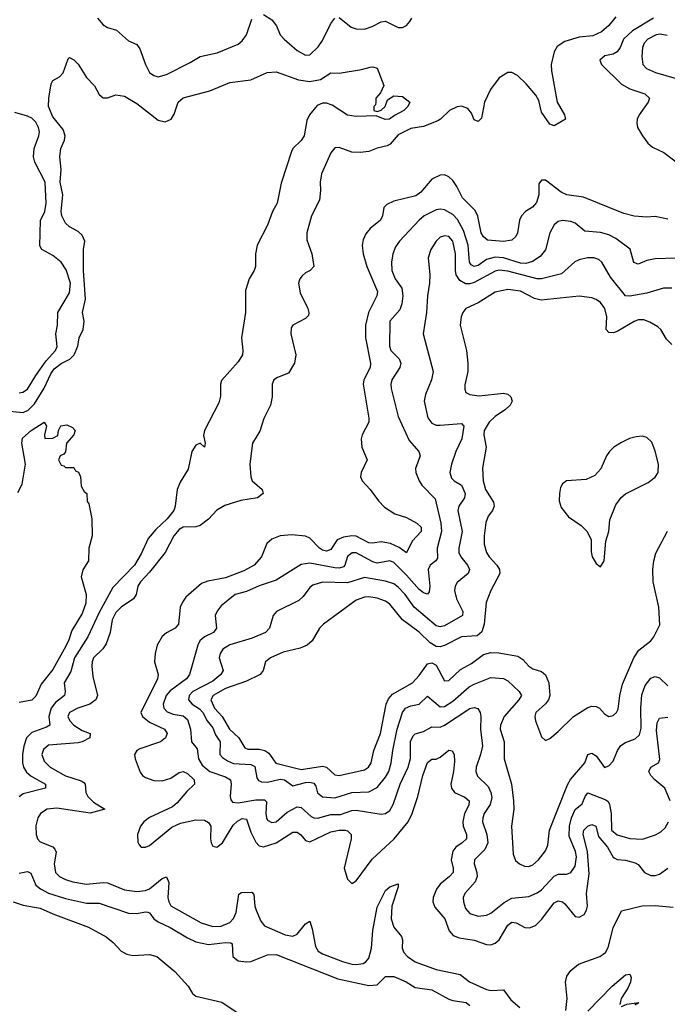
# Model space of a CAD drawing. Header units: inches. Extents: x 1678809 to 1859548, y 384609 to 522868.
# Tile 154 of 256: x 1761513 to 1764588, y 463843 to 468522. Entities that reach past the tile are written whole.
import ezdxf

# ---------------------------------------------------------------- set-up
doc = ezdxf.new("R2010")
doc.units = ezdxf.units.IN
doc.header["$MEASUREMENT"] = 0
doc.layers.add('B7466', color=7, linetype='Continuous')

msp = doc.modelspace()

# ---------------------------------------------------------------- linework, layer by layer
at = {"layer": 'B7466', "color": 5}
for points, elevation in [([(1764343.7, 468536.3), (1764310, 468494.3), (1764275.8, 468464.2), (1764234.4, 468445.6), (1764170, 468438.4), (1764102, 468418), (1764065.2, 468394.8), (1764049.8, 468370.2), (1764036.1, 468310), (1764038.4, 468278.4), (1764065.5, 468130), (1764098.9, 468070), (1764103.8, 468050), (1764050, 468018.4), (1764030, 468026), (1763990, 468083.1), (1763977.9, 468137.9), (1763963.2, 468163.2), (1763917.5, 468217.5), (1763877, 468257), (1763850, 468270.5), (1763830, 468271), (1763790, 468245.7), (1763748.8, 468191.2), (1763720.1, 468130), (1763705.4, 468054.6), (1763690, 468038.4), (1763670, 468046), (1763658.4, 468078.4), (1763640, 468100), (1763611.3, 468111.3), (1763590, 468108.7), (1763554.4, 468090), (1763511.3, 468048.7), (1763498.3, 468041.7), (1763430, 468014), (1763370, 468004.9), (1763310, 467975.6), (1763272.1, 467930), (1763257.1, 467922.9), (1763210, 467912), (1763170, 467896.5), (1763130, 467891.1), (1763090, 467893), (1763030, 467914.6), (1763010, 467913.3), (1762990.8, 467889.2), (1762946, 467790), (1762938.9, 467750), (1762941.8, 467710), (1762936, 467664), (1762899.1, 467590), (1762875.8, 467510), (1762876.5, 467476.5), (1762900.2, 467410), (1762910.2, 467349.8), (1762892.4, 467330), (1762870, 467319.4), (1762854.8, 467305.2), (1762843, 467290), (1762837, 467270), (1762844.2, 467224.2), (1762881.2, 467150), (1762886.5, 467130), (1762883.6, 467116.4), (1762870, 467102), (1762809.1, 467070.9), (1762802, 467058), (1762800.3, 467030), (1762823.5, 466930), (1762818.2, 466890), (1762790, 466843.1), (1762737.7, 466822.3), (1762720.3, 466810), (1762711.6, 466790), (1762711.4, 466730), (1762704.4, 466690), (1762672.4, 466627.6), (1762653, 466567), (1762618.7, 466510), (1762606, 466410), (1762610.3, 466350), (1762617.4, 466330), (1762665, 466290), (1762669.1, 466270), (1762642.4, 466250), (1762562.3, 466237.7), (1762486.5, 466213.5), (1762448.9, 466191.1), (1762410, 466148.7), (1762370, 466118.7), (1762350, 466112.2), (1762290, 466110.3), (1762270, 466099.3), (1762244.6, 466070), (1762203, 465990), (1762130, 465897.1), (1762087.1, 465850), (1762074.4, 465830), (1762065.4, 465790), (1762053.1, 465770), (1761995.1, 465730), (1761970, 465705.8), (1761952.9, 465670), (1761942.4, 465610), (1761923.3, 465556.7), (1761907.6, 465532.4), (1761863.2, 465490), (1761856.9, 465470), (1761855, 465450), (1761861.1, 465401.1), (1761882.2, 465310), (1761874, 465290), (1761845.8, 465270), (1761789.1, 465250), (1761750, 465230.4), (1761742.4, 465210), (1761750.8, 465190), (1761770.1, 465170), (1761810, 465144.8), (1761847.2, 465130), (1761846, 465110), (1761810, 465090.4), (1761790, 465085.7), (1761650, 465074.2), (1761625.9, 465054.1), (1761619, 465030), (1761630, 464998.3), (1761658.4, 464970), (1761730, 464928.8), (1761805.6, 464905.6), (1761817.6, 464897.6), (1761823.8, 464890), (1761827.3, 464850), (1761836.2, 464830), (1761863, 464803), (1761917.1, 464770), (1761848.3, 464751.7), (1761690, 464774.7), (1761643.1, 464770), (1761612.6, 464750), (1761599.2, 464730), (1761589.5, 464690.5), (1761591.1, 464650), (1761597.6, 464630), (1761610, 464615.2), (1761670, 464592), (1761680.4, 464580.4), (1761686.7, 464566.7), (1761677, 464510), (1761683, 464470), (1761701.6, 464450), (1761730, 464436.1), (1761765.1, 464425.1), (1761830, 464413.7), (1761910, 464422.5), (1761930, 464420.5), (1762010, 464387.1), (1762070, 464378.4), (1762110, 464383.3), (1762130, 464392), (1762190, 464440.6), (1762210, 464449), (1762221.7, 464421.7), (1762216.8, 464350), (1762220.7, 464330), (1762231, 464311), (1762375, 464230), (1762430, 464213.6), (1762470, 464214.7), (1762510, 464231.8), (1762528.7, 464251.3), (1762541.3, 464278.7), (1762554.1, 464365.9), (1762565.8, 464374.2), (1762615.4, 464375.4), (1762624.6, 464364.6), (1762629.1, 464310), (1762635.2, 464290), (1762658.1, 464238.1), (1762675.4, 464215.4), (1762773.8, 464173.8), (1762810, 464167.3), (1762830, 464176.6), (1762870, 464225.6), (1762890, 464238), (1762901.8, 464201.8), (1762917.3, 464117.3), (1762930, 464095.6), (1762950, 464083.3), (1763046, 464046), (1763090, 464034), (1763110, 464031.6), (1763143.2, 464036.8), (1763155.7, 464044.3), (1763170, 464061.8), (1763183.9, 464110), (1763190, 464194), (1763210, 464304.2), (1763250, 464384.2), (1763270, 464401.6), (1763310, 464414.9), (1763310, 464400.9), (1763280.6, 464310), (1763277.2, 464250), (1763289.3, 464209.3), (1763325.3, 464165.3), (1763330.1, 464150), (1763329.7, 464109.7), (1763337.2, 464090), (1763353.5, 464070), (1763390, 464045.7), (1763490, 464008.9), (1763604.7, 463984.7), (1763649.4, 463950), (1763730, 463914.2), (1763751.6, 463908.4), (1763810, 463912.5), (1763844.7, 463864.7), (1763887.8, 463827.8)], 280), ([(1761882.4, 468530), (1761910, 468497.2), (1761930, 468485), (1761972.1, 468472.1), (1762030, 468422.3), (1762070, 468403.7), (1762083.8, 468383.8), (1762110, 468308.5), (1762130, 468271.7), (1762150, 468256.5), (1762170, 468250.2), (1762210, 468261.8), (1762322, 468318), (1762370, 468347.9), (1762450, 468364.7), (1762550, 468405.9), (1762570, 468421.8), (1762590.5, 468450), (1762615.3, 468524.7)], 280), ([(1762670, 468547.2), (1762710, 468521.1), (1762732.7, 468492.7), (1762750.4, 468450), (1762768.7, 468430), (1762830, 468376.1), (1762870, 468352.9), (1762890, 468355.6), (1762930, 468393.1), (1762950, 468423.7), (1762990, 468504.4), (1763010, 468528.8)], 280), ([(1763030, 468532.7), (1763087.3, 468487.3), (1763110, 468478.2), (1763150, 468477.7), (1763186, 468490), (1763230, 468512.4), (1763250, 468515.2), (1763310, 468484.4), (1763330, 468484.8), (1763350, 468494.4), (1763365.7, 468514.3), (1763374.2, 468530)], 280), ([(1764521.7, 468530), (1764422, 468470), (1764379.5, 468430), (1764363.7, 468390), (1764350, 468368.7), (1764330, 468357.7), (1764290.5, 468350), (1764267.2, 468330), (1764275.6, 468310), (1764370, 468216.1), (1764410, 468193.9), (1764480.4, 468170), (1764502.8, 468150), (1764497.1, 468130), (1764454.8, 468070), (1764445.2, 468050), (1764442.4, 468030), (1764446.9, 468010), (1764469.2, 467970), (1764495, 467935), (1764517, 467917), (1764571.6, 467891.6), (1764630, 467846.2)], 320), ([(1764587.7, 468447.7), (1764553.2, 468453.2), (1764535.5, 468450), (1764495, 468430), (1764477.7, 468410), (1764469.4, 468390), (1764466.5, 468346.5), (1764471.4, 468310), (1764488.8, 468290), (1764531.6, 468271.6), (1764630, 468243.3)], 340), ([(1761450, 466663.4), (1761530, 466655.6), (1761553.5, 466666.5), (1761583.1, 466696.9), (1761630, 466771.6), (1761661.2, 466838.8), (1761677.3, 466862.7), (1761710, 466888.8), (1761750.9, 466909.1), (1761772.2, 466930), (1761789.9, 466970), (1761795.8, 467010), (1761814.9, 467050), (1761818.8, 467090), (1761811.1, 467130), (1761825.6, 467194.4), (1761816.5, 467330), (1761816.8, 467430), (1761823.1, 467470), (1761810, 467498.5), (1761790, 467515.4), (1761750, 467537.2), (1761730, 467555.4), (1761712.6, 467590), (1761709.5, 467610.5), (1761717.2, 467690), (1761705.7, 467750), (1761709.9, 467810), (1761703, 467870), (1761708.2, 467910), (1761725.8, 467950), (1761729, 467970), (1761719.7, 467999.7), (1761670, 468059.8), (1761649.5, 468110), (1761650.7, 468150), (1761662.5, 468217.5), (1761670, 468233.4), (1761702, 468250), (1761719, 468270), (1761744, 468336), (1761750, 468342), (1761770, 468331), (1761790, 468311), (1761830, 468246.8), (1761868, 468208), (1761890, 468166), (1761910, 468151), (1761930, 468151), (1761970, 468164.7), (1762010, 468159.1), (1762070, 468123.7), (1762170, 468044.9), (1762203.3, 468036.7), (1762232.2, 468050), (1762246.9, 468073.1), (1762265.8, 468130), (1762290, 468151.1), (1762415.7, 468184.3), (1762510, 468224.2), (1762610, 468236.5), (1762688.2, 468271.8), (1762730, 468274.5), (1762836.1, 468236.1), (1762890, 468228.5), (1762941.7, 468238.3), (1762990, 468270.2), (1763030, 468268.2), (1763135.1, 468284.9), (1763176.9, 468296.9), (1763190, 468298), (1763210, 468292), (1763242, 468210), (1763225.4, 468174.6), (1763204.7, 468150), (1763204.7, 468130), (1763202, 468118), (1763194, 468110), (1763194, 468090), (1763210, 468086), (1763230, 468092), (1763248, 468110), (1763259.3, 468140.7), (1763290, 468160.7), (1763330, 468157.3), (1763366, 468130), (1763355.8, 468110), (1763336.9, 468090), (1763292.8, 468067.2), (1763268.9, 468048.9), (1763248.1, 468048.1), (1763205.9, 468065.9), (1763110, 468062.6), (1763070, 468068.2), (1762996.3, 468116.3), (1762970, 468126), (1762950, 468125), (1762925.8, 468114.2), (1762888.3, 468070), (1762876.6, 468043.4), (1762863.2, 467970), (1762850, 467947.4), (1762810.3, 467910), (1762803.8, 467896.2), (1762754.7, 467745.3), (1762734.9, 467650), (1762712.8, 467610), (1762690, 467545.2), (1762640.4, 467450), (1762632.2, 467410), (1762632.2, 467350), (1762627, 467330), (1762603.1, 467290), (1762584.8, 467235.2), (1762584.6, 467130), (1762566.4, 467010), (1762572.9, 466950), (1762570.2, 466930), (1762550, 466896.9), (1762471.7, 466808.3), (1762465.7, 466790), (1762467.1, 466732.9), (1762458.6, 466701.5), (1762390.3, 466570), (1762385.8, 466545.8), (1762393.7, 466510), (1762390.5, 466490), (1762370, 466509.2), (1762350, 466500.9), (1762330.3, 466469.7), (1762313.1, 466386.9), (1762275.4, 466324.6), (1762260.3, 466290), (1762252, 466210), (1762244.6, 466190), (1762213, 466150), (1762160.1, 466099.9), (1762122.8, 466057.2), (1762090, 465983.5), (1762058.2, 465930), (1761955.5, 465824.5), (1761890, 465705.2), (1761836.9, 465590), (1761772.6, 465490), (1761756.1, 465424), (1761725, 465370), (1761729, 465330), (1761726.3, 465310), (1761682.4, 465277.6), (1761662.3, 465250), (1761651, 465210), (1761656.8, 465170), (1761640.3, 465159.7), (1761570, 465134.2), (1761545.8, 465110), (1761532.1, 465070), (1761526.3, 465030), (1761526.5, 464990), (1761531.4, 464970), (1761546, 464946), (1761567.6, 464927.6), (1761636.1, 464890), (1761636.3, 464870), (1761530, 464842.8), (1761510, 464829.8)], 260), ([(1761510, 466749.6), (1761528.3, 466751.7), (1761550, 466766.9), (1761589, 466831), (1761639.2, 466900.8), (1761683, 466950), (1761691.6, 466968.4), (1761684.1, 467030), (1761691.9, 467070), (1761694.2, 467130), (1761750, 467224.7), (1761753.7, 467270), (1761733.8, 467333.8), (1761710.6, 467370), (1761670, 467402.3), (1761618, 467430), (1761608.2, 467448.2), (1761611.8, 467568.2), (1761631.8, 467610), (1761638.4, 467650), (1761633.5, 467750), (1761585.3, 467845.3), (1761579, 467870), (1761581.4, 467910), (1761604.7, 467970), (1761607.1, 467990), (1761602.7, 468010), (1761590, 468035.1), (1761570, 468054.2), (1761550, 468063.1), (1761490, 468081.5)], 280), ([(1764590, 467573.5), (1764530, 467587.3), (1764490, 467583.7), (1764430, 467587.7), (1764381.4, 467601.4), (1764190, 467679.4), (1764110, 467690.4), (1764083.1, 467703.1), (1764010, 467759.2), (1763990, 467759.6), (1763978.3, 467741.7), (1763977.4, 467690), (1763967.2, 467652.8), (1763948.1, 467631.9), (1763914, 467610), (1763895.6, 467590), (1763886.6, 467570), (1763875.9, 467510), (1763868.2, 467491.8), (1763850, 467474.8), (1763810, 467467.5), (1763734.4, 467474.4), (1763715, 467490), (1763703.9, 467510), (1763688.2, 467588.2), (1763676, 467616), (1763615.5, 467675.5), (1763588.9, 467730), (1763570, 467757.3), (1763550, 467775.1), (1763530, 467784.8), (1763510, 467784.1), (1763470, 467764.2), (1763417.2, 467702.8), (1763394.6, 467685.4), (1763290, 467659.6), (1763255.5, 467644.5), (1763242, 467630), (1763235.2, 467590), (1763226, 467570), (1763176.9, 467530), (1763155.9, 467504.1), (1763144.3, 467475.7), (1763139.8, 467450), (1763143.8, 467410), (1763161.9, 467350), (1763212.2, 467230), (1763208.9, 467210), (1763169, 467130), (1763154.6, 467070), (1763155, 467010), (1763179, 466890), (1763177.3, 466870), (1763147.1, 466810), (1763144.1, 466790), (1763171.2, 466628.8), (1763170.2, 466609.8), (1763139.6, 466550), (1763134, 466530), (1763137.8, 466490), (1763162, 466430), (1763134.9, 466370), (1763131.6, 466350), (1763138.9, 466330), (1763177.8, 466290), (1763215.8, 466235.8), (1763244.8, 466204.8), (1763294.4, 466174.4), (1763350, 466157.2), (1763398.5, 466130), (1763419.7, 466110), (1763419.3, 466090), (1763376.7, 466043.3), (1763350, 465988.8), (1763314.4, 466014.4), (1763273.2, 466033.2), (1763230, 466041.5), (1763190, 466034.2), (1763170, 466036.3), (1763110, 466067), (1763090, 466069.9), (1763050, 466062.5), (1763020.4, 466050), (1762990, 466004.9), (1762970, 465997.1), (1762950, 466001.5), (1762936.3, 466010), (1762890, 466057.6), (1762870, 466068), (1762805.4, 466074.6), (1762750, 466068.7), (1762710, 466053.1), (1762687, 466033), (1762661.5, 465970), (1762626.9, 465930), (1762577.2, 465902.8), (1762490, 465869.5), (1762405.8, 465854.2), (1762376.8, 465843.2), (1762302.5, 465777.5), (1762285.3, 465754.7), (1762274.3, 465730), (1762266.7, 465650), (1762251.7, 465630), (1762210, 465607.9), (1762189, 465591), (1762166.5, 465550), (1762156.5, 465510), (1762153.4, 465470), (1762170.1, 465410), (1762167.5, 465390), (1762087.5, 465230), (1762095.9, 465210), (1762130, 465184.6), (1762200.2, 465150), (1762212.8, 465130), (1762205.3, 465110), (1762181.5, 465090), (1762082.9, 465057.1), (1762069.2, 465050), (1762058.4, 465030), (1762061.7, 465010), (1762085.7, 464945.7), (1762095.6, 464930), (1762110, 464920.7), (1762150, 464907.1), (1762190, 464904.9), (1762230, 464917.8), (1762270, 464945.1), (1762290, 464949.5), (1762310, 464939.8), (1762340.9, 464910), (1762343.5, 464890), (1762306, 464854), (1762260, 464800), (1762237.9, 464782.1), (1762130, 464730.9), (1762103.2, 464710), (1762087.2, 464690), (1762073, 464650), (1762073.8, 464613.8), (1762080.4, 464600.4), (1762090.3, 464590.3), (1762110, 464590.2), (1762130, 464598.4), (1762234.7, 464685.3), (1762276.1, 464703.9), (1762350, 464719.4), (1762390, 464717.7), (1762410, 464707.7), (1762419.8, 464690), (1762419, 464630), (1762422.9, 464610), (1762430, 464594.4), (1762449.1, 464589.1), (1762475.2, 464610), (1762526.4, 464693.6), (1762547, 464713), (1762570, 464726.3), (1762590, 464722.6), (1762610, 464661.6), (1762633.9, 464613.9), (1762650, 464596.1), (1762670, 464591.2), (1762730, 464610.1), (1762810, 464660.4), (1762830, 464661.5), (1762848.3, 464648.3), (1762870, 464621.8), (1762890, 464614.5), (1762990, 464662.1), (1763029.2, 464670.8), (1763059.1, 464670), (1763070, 464667.1), (1763086.4, 464650), (1763086.4, 464630), (1763053.5, 464490), (1763070, 464437), (1763090, 464417), (1763110, 464430.3), (1763187.2, 464532.8), (1763291.4, 464630), (1763356.9, 464710), (1763376.1, 464750), (1763403.9, 464830), (1763426.8, 464930), (1763450, 464992.2), (1763470, 465008.4), (1763490, 465008.7), (1763510, 465017.6), (1763550, 465050.1), (1763567.1, 465047.1), (1763575.9, 465030), (1763576.7, 464996.7), (1763572.3, 464950), (1763559.3, 464890), (1763563, 464870), (1763577.2, 464850), (1763626.9, 464826.9), (1763647.7, 464810), (1763645.3, 464790), (1763625.2, 464750), (1763616.3, 464710), (1763618.6, 464690), (1763633.6, 464650), (1763633.7, 464630), (1763613.7, 464610), (1763583.9, 464590), (1763569.7, 464570.3), (1763561, 464530), (1763571, 464490), (1763570.7, 464470), (1763553.7, 464450), (1763510, 464414.6), (1763491.7, 464390), (1763475.9, 464350), (1763474.7, 464330), (1763484.5, 464304.5), (1763532.1, 464250), (1763552.3, 464192.3), (1763570.5, 464170.6), (1763599.6, 464159.6), (1763670, 464147.2), (1763730, 464126.9), (1763750, 464125.3), (1763770, 464133.1), (1763790, 464150.2), (1763830, 464219.3), (1763850, 464234), (1763870, 464230.8), (1763911.8, 464208.2), (1763933.8, 464206.2), (1763962.1, 464217.9), (1763990, 464245.6), (1764050, 464324.6), (1764070, 464334.8), (1764090, 464330.1), (1764100.5, 464320.5), (1764150, 464260.2), (1764170, 464256.5), (1764192.7, 464270), (1764204.8, 464290), (1764209.1, 464310), (1764204.8, 464370), (1764217.1, 464462.9), (1764208.1, 464568.1), (1764188.4, 464651.6), (1764191, 464670), (1764210, 464689.5), (1764230, 464697.7), (1764248.9, 464688.9), (1764261, 464641), (1764303.1, 464590), (1764330, 464542.8), (1764338, 464538), (1764350, 464531.9), (1764390, 464528.3), (1764435.4, 464515.4), (1764450, 464507.7), (1764479.8, 464470), (1764510, 464454.7), (1764530, 464455), (1764550, 464461.5), (1764589.8, 464490)], 320), ([(1764630, 467388.3), (1764530, 467385.4), (1764490, 467377.5), (1764450, 467359.9), (1764428.4, 467368.4), (1764411, 467431), (1764342.7, 467482.7), (1764310, 467499), (1764270.4, 467510.4), (1764196.4, 467516.5), (1764150, 467555.7), (1764130, 467563.2), (1764090, 467568.3), (1764070, 467563.7), (1764050, 467547.4), (1764030.1, 467510), (1764010, 467428.2), (1763983.8, 467396.2), (1763947.2, 467372.8), (1763915.8, 467364.2), (1763890, 467364.8), (1763810.2, 467390.2), (1763770, 467393.3), (1763730, 467381.9), (1763690, 467354.6), (1763670, 467348.7), (1763656.7, 467356.7), (1763649.4, 467369.4), (1763642.4, 467450), (1763620.4, 467520.4), (1763592.4, 467572.4), (1763570, 467596.7), (1763530, 467618.5), (1763510, 467621.9), (1763490, 467619.1), (1763434, 467590), (1763409.1, 467570), (1763316.3, 467470), (1763297.1, 467442.9), (1763284.1, 467410), (1763278.2, 467370), (1763280.5, 467330), (1763295, 467290), (1763326.6, 467246.6), (1763332.4, 467210), (1763327.6, 467172.4), (1763317.3, 467142.7), (1763270.1, 467089.9), (1763269.1, 466970), (1763274.8, 466950), (1763314.2, 466910), (1763322.7, 466890), (1763317.6, 466870), (1763279.4, 466810), (1763275.3, 466790), (1763276.1, 466770), (1763310, 466637.1), (1763362.1, 466522.1), (1763408.7, 466470), (1763414.2, 466450), (1763392.4, 466390), (1763394, 466370), (1763409.1, 466330), (1763422.8, 466310), (1763485.5, 466245.5), (1763512, 466130), (1763515.1, 466090), (1763495.6, 466010), (1763496.5, 465963.5), (1763489.5, 465950.5), (1763461.6, 465930), (1763452.9, 465910), (1763460.1, 465830), (1763457, 465803), (1763450, 465792.8), (1763430, 465799.1), (1763410, 465813.9), (1763350, 465883.1), (1763290, 465943), (1763270, 465951.2), (1763210, 465939.9), (1763190, 465945.5), (1763110, 465988.8), (1763091.4, 465988.6), (1763070, 465970.7), (1763057.5, 465930), (1763050, 465921.9), (1763030, 465916.2), (1763010, 465917.5), (1762890, 465938.8), (1762850, 465932.9), (1762730, 465859.3), (1762650, 465831.5), (1762590, 465804.1), (1762536.4, 465790), (1762470, 465736.3), (1762450, 465711.6), (1762441.8, 465690), (1762447.2, 465630), (1762432.6, 465610), (1762390.9, 465589.1), (1762368.6, 465570), (1762358.4, 465550), (1762319, 465410), (1762304.8, 465390), (1762226.9, 465333.1), (1762209.3, 465310), (1762194.2, 465270), (1762197.2, 465250), (1762213.2, 465233.2), (1762242.3, 465222.3), (1762290, 465213.6), (1762310, 465196.8), (1762323.3, 465150), (1762329.1, 465090), (1762356.4, 465056.4), (1762361.6, 465010), (1762378.8, 464978.9), (1762416, 464950), (1762490, 464924.8), (1762513.5, 464910), (1762517.3, 464890), (1762512.1, 464830), (1762515.1, 464815.1), (1762524, 464804), (1762550, 464801.1), (1762634.8, 464814.8), (1762674.7, 464814.7), (1762684.9, 464804.9), (1762680.9, 464750), (1762684.1, 464730), (1762690, 464718.5), (1762710, 464706.7), (1762730, 464710.2), (1762783.7, 464756.3), (1762830, 464782), (1762850, 464778.8), (1762896.2, 464736.2), (1762910, 464729), (1762927.6, 464727.6), (1762990, 464744.6), (1763035.7, 464744.4), (1763090, 464763.4), (1763110, 464765.3), (1763230, 464746.4), (1763250, 464750.2), (1763270, 464763.9), (1763286.7, 464793.3), (1763319.5, 464890), (1763357.4, 464970), (1763368.4, 465011.6), (1763368.5, 465091.5), (1763380.5, 465119.5), (1763390, 465128.6), (1763430, 465139.8), (1763470, 465160.9), (1763510, 465159.8), (1763530, 465169), (1763650, 465248.8), (1763670, 465252.8), (1763688.4, 465248.4), (1763698.8, 465230), (1763702.7, 465210), (1763700.1, 465150), (1763709.6, 465070), (1763701.6, 465030), (1763680.1, 464970), (1763678.6, 464950), (1763687, 464927), (1763737.5, 464877.5), (1763750.4, 464850.4), (1763754.3, 464825.7), (1763746.7, 464793.3), (1763718.3, 464750), (1763711.3, 464730), (1763710.7, 464710), (1763731.1, 464650), (1763735.8, 464610), (1763721.9, 464578.1), (1763672.9, 464530), (1763671, 464510), (1763683.7, 464470), (1763685, 464450), (1763674.9, 464425.1), (1763626.4, 464370), (1763619.3, 464350), (1763619.8, 464330), (1763630, 464298.9), (1763650, 464275), (1763690, 464261.8), (1763730, 464266), (1763750, 464276.3), (1763813.4, 464326.6), (1763850, 464347.6), (1763930, 464355.3), (1763970, 464373.4), (1763990, 464387.5), (1764050, 464452.7), (1764070, 464460.8), (1764110, 464461.7), (1764130, 464470.2), (1764150, 464500.3), (1764156.2, 464543.8), (1764152.3, 464570), (1764121.9, 464641.9), (1764122.6, 464690), (1764133.3, 464730), (1764150, 464768.6), (1764184.1, 464796), (1764197, 464830), (1764210, 464848.4), (1764295.1, 464815.1), (1764306.6, 464806.6), (1764313.1, 464793.1), (1764320.5, 464750), (1764322, 464670), (1764350, 464648.4), (1764410, 464630.7), (1764470, 464627.2), (1764532.1, 464647.9), (1764557.1, 464662.9), (1764577.6, 464682.4), (1764593.5, 464710)], 340), ([(1764610, 467246.3), (1764570, 467246.8), (1764490, 467222), (1764410, 467207.6), (1764390, 467209.8), (1764318, 467298), (1764277.4, 467370), (1764262.2, 467382.2), (1764239, 467390), (1764209.6, 467390.4), (1764170, 467380.7), (1764148.9, 467371.1), (1764085.5, 467314.5), (1763990, 467290.9), (1763969.6, 467290.4), (1763830, 467326.8), (1763790, 467331.7), (1763770, 467327), (1763670, 467273.7), (1763650, 467266.7), (1763630, 467267.1), (1763602.2, 467282.2), (1763585.4, 467310), (1763581.6, 467330), (1763582.4, 467410), (1763569.8, 467470), (1763550, 467492.1), (1763530, 467495), (1763510, 467488), (1763490, 467469.8), (1763464.3, 467430), (1763452.6, 467390), (1763460.6, 467310), (1763459.4, 467270), (1763448.8, 467210), (1763444, 467130), (1763429.3, 467030), (1763475.8, 466850), (1763468.1, 466810), (1763439.6, 466740.4), (1763434, 466710), (1763450.8, 466630.8), (1763470, 466604.9), (1763490, 466595.6), (1763510, 466594.6), (1763610, 466603.6), (1763622.2, 466590), (1763612.8, 466530), (1763583.3, 466470), (1763563.7, 466410), (1763556, 466370), (1763563.6, 466343.6), (1763576.5, 466330), (1763610.1, 466310.1), (1763627.5, 466270), (1763625.4, 466250), (1763597.3, 466210), (1763593.8, 466190), (1763613.5, 466090), (1763598, 466010), (1763598.3, 465990), (1763606.8, 465970), (1763638.4, 465930), (1763648.6, 465910), (1763642.9, 465890), (1763590, 465846.9), (1763580.2, 465830), (1763577.6, 465810), (1763587.5, 465770), (1763616.2, 465710), (1763614.6, 465690), (1763530, 465641.5), (1763510, 465636.3), (1763490, 465642.2), (1763386.7, 465730), (1763342.8, 465790), (1763310, 465826), (1763290, 465840.8), (1763250, 465854.7), (1763150, 465871.4), (1763070, 465846.6), (1762950.6, 465849.4), (1762905, 465835), (1762890, 465823.9), (1762858.8, 465781.2), (1762837.7, 465762.3), (1762731.8, 465710), (1762717, 465690), (1762698.9, 465630), (1762679.5, 465610), (1762616.2, 465583.8), (1762510, 465551.6), (1762477.4, 465530), (1762464.1, 465510), (1762460.9, 465490), (1762479.3, 465430), (1762468.8, 465410), (1762430, 465378.5), (1762335, 465330), (1762317, 465310), (1762314.8, 465290), (1762331.9, 465270), (1762366.7, 465246.7), (1762383, 465230), (1762403.6, 465190), (1762430, 465156.6), (1762443.5, 465123.5), (1762465.5, 465090), (1762463.9, 465030), (1762475.6, 465015.6), (1762499.4, 464999.4), (1762528.2, 464988.2), (1762610, 464982), (1762630, 464972.6), (1762638.7, 464918.7), (1762646.2, 464906.2), (1762660.5, 464900.5), (1762690, 464898.9), (1762750, 464912.2), (1762770, 464910.1), (1762810, 464881.7), (1762870, 464897), (1762890, 464898.9), (1762910, 464894.1), (1762919.1, 464879.1), (1762927.3, 464847.3), (1762950, 464828.4), (1763010, 464824.9), (1763090, 464849.7), (1763170, 464853), (1763210, 464872.9), (1763250, 464922.3), (1763265.3, 464950), (1763276.6, 464990), (1763284, 465050), (1763305.9, 465150), (1763329.9, 465230.1), (1763344.2, 465250), (1763370, 465261.8), (1763410, 465268.8), (1763450, 465307.6), (1763510, 465257.4), (1763530, 465258.7), (1763570, 465283.9), (1763647.8, 465352.2), (1763670, 465365), (1763750, 465396.1), (1763810, 465392.1), (1763830, 465380.6), (1763884.4, 465330), (1763894.7, 465310), (1763883.5, 465290), (1763813.3, 465210), (1763795.6, 465170), (1763794.6, 465150), (1763813.8, 465090), (1763813.2, 465010), (1763847.5, 464890), (1763857.8, 464810), (1763859.5, 464770), (1763848.7, 464690), (1763856.4, 464556.4), (1763867.1, 464527.1), (1763885.5, 464510), (1763910, 464500.2), (1763930, 464498.6), (1763950, 464506.2), (1763976.8, 464530), (1764010, 464572), (1764020.4, 464599.6), (1764028.7, 464670), (1764114.4, 464885.6), (1764128.5, 464911.5), (1764195.7, 464990), (1764210, 465030.4), (1764230, 465036), (1764250, 465023.2), (1764290, 464968.5), (1764310, 464977), (1764330, 464998.4), (1764351.3, 465050), (1764367.5, 465072.5), (1764390, 465087.5), (1764435.8, 465104.2), (1764456.2, 465123.8), (1764464.3, 465155.7), (1764461.4, 465250), (1764466.2, 465313.8), (1764482.2, 465357.8), (1764510, 465392.7), (1764530, 465401.5), (1764550, 465394.3), (1764590, 465356.5)], 360), ([(1764610, 466978.7), (1764583.7, 467003.7), (1764556.9, 467050), (1764543.2, 467063.2), (1764505.1, 467085.1), (1764475.5, 467095.5), (1764450, 467095.8), (1764430, 467087.7), (1764350, 467039.9), (1764330, 467033.6), (1764310, 467036.4), (1764297.2, 467050), (1764300.2, 467110), (1764291, 467150), (1764270, 467178.3), (1764250, 467192.7), (1764230, 467200.2), (1764170, 467207.9), (1763989.4, 467189.4), (1763956.5, 467196.5), (1763890, 467231.4), (1763830, 467239.6), (1763770, 467227.4), (1763690, 467177.2), (1763631.7, 467150), (1763616.9, 467130), (1763609.5, 467110.5), (1763604.6, 467070), (1763633.6, 466950), (1763640.5, 466890), (1763640.8, 466850), (1763626.9, 466786.9), (1763626.2, 466766.2), (1763631.1, 466751.1), (1763650, 466741.4), (1763694.9, 466734.9), (1763810, 466747.8), (1763830, 466742), (1763845.5, 466730), (1763851.9, 466710), (1763840.9, 466690), (1763820.1, 466670), (1763770, 466636.9), (1763741.2, 466610), (1763718.6, 466570), (1763717, 466550), (1763727.8, 466490), (1763709.6, 466390.4), (1763714, 466330), (1763725, 466290), (1763763, 466230), (1763766.2, 466210), (1763758, 466190), (1763737.1, 466162.9), (1763726.6, 466133.4), (1763718.1, 466070), (1763718.9, 466030), (1763729.5, 465990), (1763741.7, 465970), (1763779, 465930), (1763791.4, 465910), (1763792.6, 465890), (1763749.5, 465810), (1763727.7, 465752.3), (1763718.8, 465650), (1763706.6, 465613.4), (1763685.3, 465594.7), (1763610, 465588.6), (1763530, 465548.4), (1763510, 465542.4), (1763490, 465543.7), (1763461.3, 465561.3), (1763410, 465611.7), (1763330.3, 465670.3), (1763270, 465743.9), (1763250, 465758.6), (1763210, 465773.8), (1763170, 465778.7), (1763150, 465777.4), (1763110, 465763.9), (1762955.3, 465650), (1762936.9, 465630), (1762901.2, 465570), (1762878.5, 465550), (1762844.9, 465535.1), (1762763.2, 465516.8), (1762703.1, 465490), (1762680.8, 465470), (1762668.3, 465430), (1762654.4, 465410), (1762590, 465378.8), (1762490, 465343.7), (1762431.4, 465310), (1762421.3, 465290), (1762437.9, 465250), (1762475.1, 465210), (1762508.4, 465150), (1762554.1, 465110), (1762582.4, 465062.4), (1762595.9, 465055.9), (1762650, 465055.5), (1762676.9, 465050), (1762696.1, 465036.1), (1762729, 464989), (1762850, 464958.8), (1762950, 464975.4), (1762970.1, 464970), (1763010, 464934.1), (1763030, 464930.1), (1763150, 464957.9), (1763169.5, 464970.5), (1763181.7, 464990), (1763194.7, 465050), (1763226.5, 465130), (1763252.5, 465270), (1763264.6, 465295.4), (1763283.1, 465316.9), (1763378.3, 465370), (1763410, 465405.3), (1763450, 465461.7), (1763470, 465466.4), (1763490, 465454.2), (1763530, 465380.8), (1763550, 465382.2), (1763605.2, 465434.8), (1763657.8, 465462.2), (1763715.2, 465504.8), (1763750, 465514.4), (1763787.1, 465512.9), (1763877.5, 465497.5), (1763901.5, 465481.5), (1763930.1, 465450.1), (1763950, 465437.8), (1763990, 465425.2), (1764010, 465408.1), (1764025.5, 465370), (1764029.6, 465310), (1764023.8, 465290), (1764010, 465270.6), (1763963.5, 465230), (1763958.6, 465210), (1763961.3, 465190), (1763990, 465114.8), (1764010, 465096.3), (1764030, 465106.4), (1764070, 465140.2), (1764141.8, 465210), (1764210, 465253), (1764230, 465259.2), (1764250, 465258.6), (1764266, 465250), (1764290, 465223.1), (1764310, 465210.3), (1764330, 465214.9), (1764346.3, 465230), (1764354.1, 465245.9), (1764361.8, 465310), (1764375.7, 465364.3), (1764428.7, 465490), (1764453.2, 465526.8), (1764509.8, 465570), (1764524.5, 465590), (1764552.9, 465647.1), (1764546.9, 465730), (1764521, 465850), (1764519.4, 465910), (1764523.9, 465950), (1764533.8, 465986.2), (1764589, 466091)], 380), ([(1761504.6, 466275.4), (1761525, 466315), (1761541.3, 466410), (1761522.8, 466510), (1761526, 466534), (1761568.2, 466570), (1761630, 466610.3), (1761640.5, 466590), (1761631, 466550), (1761632, 466532), (1761670, 466534), (1761694.5, 466545.5), (1761697.2, 466570), (1761707.7, 466592.3), (1761737.3, 466597.3), (1761764, 466584), (1761776, 466570), (1761770.5, 466549.5), (1761736, 466510), (1761731, 466469), (1761722.8, 466457.2), (1761704.7, 466450), (1761698, 466430), (1761710, 466404.7), (1761722, 466402), (1761730, 466394), (1761770, 466394), (1761778, 466378), (1761791.6, 466371.6), (1761802, 466350), (1761805.4, 466305.4), (1761819.6, 466279.6), (1761832, 466270), (1761832.7, 466232.7), (1761842, 466222), (1761856, 466150), (1761857.3, 466070), (1761840.7, 466010), (1761839.3, 465950), (1761812.9, 465907.1), (1761805.1, 465874.9), (1761828.2, 465790), (1761827.3, 465750), (1761810, 465700.5), (1761761.1, 465618.9), (1761744.6, 465570), (1761724.4, 465530), (1761670, 465434.3), (1761615.4, 465364.6), (1761590, 465308.2), (1761570, 465288.6), (1761510, 465277.3)], 240), ([(1764600.7, 464810), (1764575.8, 464870), (1764528.7, 464910), (1764509.9, 464930), (1764499.4, 464950), (1764509.6, 464970), (1764546.6, 464990), (1764553, 465007), (1764536.2, 465143.8), (1764539.2, 465180.8), (1764550, 465202.8), (1764590, 465207.9)], 340), ([(1761510, 464466), (1761550, 464473.9), (1761566.6, 464466.6), (1761590.1, 464410), (1761611.2, 464391.2), (1761650, 464372), (1761730, 464345.4), (1761830, 464323.6), (1761890, 464323.1), (1762030, 464276.9), (1762070, 464274.3), (1762110, 464283), (1762120.8, 464280.8), (1762130, 464277.3), (1762149.3, 464250), (1762170, 464234.5), (1762228.2, 464208.2), (1762310, 464158.4), (1762350, 464139.3), (1762410, 464127.4), (1762490, 464137.1), (1762514.9, 464134.9), (1762521.1, 464130), (1762525.5, 464070), (1762550, 464049), (1762590, 464044.3), (1762610, 464046.9), (1762690, 464077.9), (1762730, 464080.5), (1763023.6, 463963.6), (1763170, 463932.5), (1763210, 463935), (1763250, 463975.5), (1763290, 463974.9), (1763347.7, 463950), (1763390, 463922.4), (1763470, 463911.3), (1763550, 463867.3), (1763570, 463860.6), (1763632.2, 463852.2), (1763650, 463837.6)], 260), ([(1761482.3, 464330), (1761530, 464313.7), (1761610, 464299.8), (1761670, 464272.3), (1761840.4, 464210), (1761924.1, 464164.1), (1761957.4, 464137.4), (1761995.5, 464095.5), (1762021.1, 464081.1), (1762050, 464075.3), (1762130, 464079.3), (1762164.7, 464070), (1762250, 463998.8), (1762313.4, 463930), (1762334, 463894), (1762350, 463881), (1762472.8, 463852.8), (1762550, 463801)], 240), ([(1764106.5, 463813.5), (1764112.3, 463870), (1764103.7, 463950), (1764110, 463977.4), (1764130, 464004.1), (1764165.8, 464034.2), (1764267, 464070), (1764293.8, 464090), (1764307.6, 464112.4), (1764330, 464206.2), (1764370, 464287.9), (1764468.6, 464311.4), (1764530, 464311.9), (1764614.8, 464305.2)], 280), ([(1764210, 463810.8), (1764326, 463930), (1764390, 463983.8), (1764410, 463986), (1764415.8, 463970), (1764412.2, 463947.8), (1764400.4, 463919.6), (1764368, 463870), (1764362.8, 463842.8)], 260), ([(1764370, 463832), (1764395.5, 463844.5), (1764452, 463852), (1764446, 463846), (1764434, 463846), (1764439.1, 463839.1)], 260)]:
    msp.add_lwpolyline(points, dxfattribs=dict(at, elevation=elevation))
at = {"layer": 'B7466', "color": 5, "elevation": 420}
msp.add_lwpolyline([(1764470, 466543.2), (1764439.4, 466540.6), (1764408, 466532), (1764370, 466512.9), (1764334.2, 466490), (1764313.2, 466470), (1764299.8, 466450), (1764272.1, 466387.9), (1764244, 466356), (1764202.6, 466337.4), (1764109.3, 466330.7), (1764090, 466316.2), (1764081.2, 466298.8), (1764075.3, 466270), (1764075.1, 466235.1), (1764083.4, 466203.4), (1764119, 466159), (1764179.2, 466119.2), (1764207.7, 466090), (1764226, 466050), (1764226.4, 465993.6), (1764231.3, 465970), (1764250, 465938), (1764270, 465922), (1764288.7, 465950), (1764295.3, 466044.7), (1764309.6, 466090), (1764314.9, 466145.1), (1764343.2, 466216.8), (1764369, 466251), (1764390, 466268.8), (1764497.3, 466322.7), (1764530, 466348.5), (1764544.4, 466370), (1764545.3, 466410), (1764530, 466471.8), (1764513.7, 466513.7), (1764490, 466537)], close=True, dxfattribs=at)

doc.saveas('drawing.dxf')
